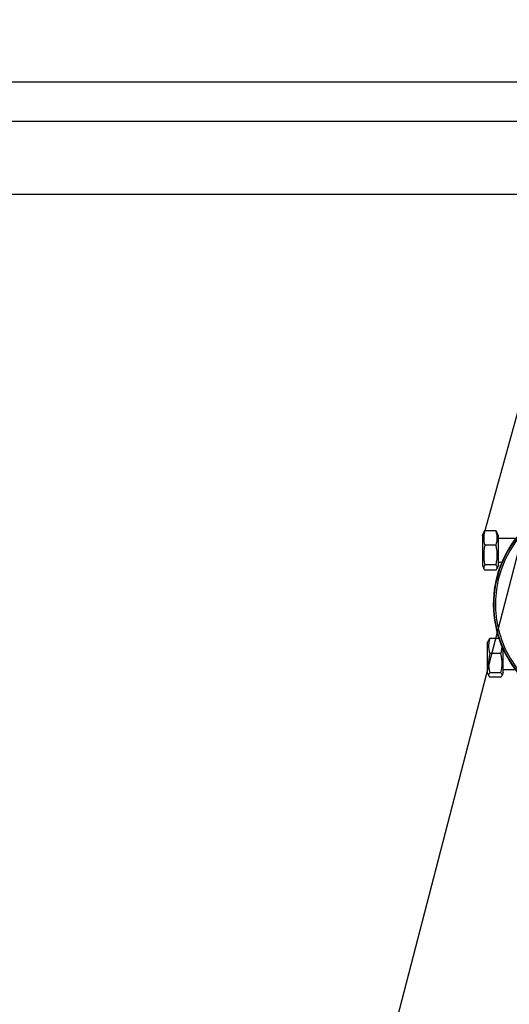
# Model space of a CAD drawing. Extents: x 40.7 to 137.4, y -250.8 to -221.5.
# Tile 129 of 256: x 60.992 to 61.365, y -240.386 to -239.636. Entities that reach past the tile are written whole.
import ezdxf

# ---------------------------------------------------------------- set-up
doc = ezdxf.new("R2010")
doc.units = 0
doc.header["$MEASUREMENT"] = 0
doc.linetypes.add('DASHDOT2', pattern=[0.5, 0.25, -0.125, 0, -0.125])
doc.layers.get('0').update_dxf_attribs({"linetype": 'CONTINUOUS'})
doc.layers.add('AC-FRIGORÍFICA', color=20, linetype='DASHDOT2')
doc.layers.add('paredes1', color=8, linetype='CONTINUOUS')

msp = doc.modelspace()

# ---------------------------------------------------------------- linework, layer by layer
at = {"color": 5}
msp.add_line((61.47653, -239.63575), (61.08474, -241.14685), dxfattribs=at)
at = {"color": 6, "linetype": 'Continuous'}
for p, q in [((61.34436, -240.02923), (61.34551, -240.02653)), ((61.35474, -240.02548), (61.34619, -240.02548)), ((61.35657, -240.02923), (61.35541, -240.02653)), ((61.34436, -240.02923), (61.34436, -240.05169)), ((61.35657, -240.05169), (61.35657, -240.02923)), ((61.36999, -240.0313), (61.35657, -240.0313)), ((61.35474, -240.03645), (61.34619, -240.03645)), ((61.35907, -240.04962), (61.35657, -240.04962)), ((61.34436, -240.05169), (61.34551, -240.05439)), ((61.35474, -240.05142), (61.34619, -240.05142)), ((61.35474, -240.05544), (61.34619, -240.05544)), ((61.35657, -240.05169), (61.35541, -240.05439)), ((61.34802, -240.11103), (61.3491, -240.1085)), ((61.34802, -240.11103), (61.34802, -240.13349)), ((61.35691, -240.10751), (61.34985, -240.10751)), ((61.36023, -240.13349), (61.36023, -240.11534)), ((61.3584, -240.11904), (61.34985, -240.11904)), ((61.34802, -240.13349), (61.3491, -240.13602)), ((61.3584, -240.13378), (61.34985, -240.13378)), ((61.36023, -240.13349), (61.35915, -240.13602)), ((61.36963, -240.13142), (61.36023, -240.13142)), ((61.3584, -240.13701), (61.34985, -240.13701))]:
    msp.add_line(p, q, dxfattribs=at)
for points in [[(61.34619, -240.02548), (61.34576, -240.02709), (61.34547, -240.02864), (61.34532, -240.03019), (61.34532, -240.03174), (61.34547, -240.03329), (61.34576, -240.03484), (61.34619, -240.03645)], [(61.3455, -240.02655), (61.34576, -240.02607), (61.34619, -240.02548)], [(61.35474, -240.03645), (61.35516, -240.03484), (61.35546, -240.03329), (61.35561, -240.03174), (61.35561, -240.03019), (61.35546, -240.02864), (61.35516, -240.02709), (61.35474, -240.02548)], [(61.35474, -240.02548), (61.35516, -240.02607), (61.35542, -240.02655)], [(61.34619, -240.03645), (61.34576, -240.03864), (61.34547, -240.04076), (61.34532, -240.04288), (61.34532, -240.04499), (61.34547, -240.04711), (61.34576, -240.04923), (61.34619, -240.05142)], [(61.35474, -240.05142), (61.35516, -240.04923), (61.35546, -240.04711), (61.35561, -240.04499), (61.35561, -240.04288), (61.35546, -240.04076), (61.35516, -240.03864), (61.35474, -240.03645)], [(61.34619, -240.05142), (61.34576, -240.05201), (61.34547, -240.05258), (61.34532, -240.05315), (61.34532, -240.05372), (61.34547, -240.05428), (61.3455, -240.05437)], [(61.3455, -240.05437), (61.34576, -240.05485), (61.34619, -240.05544)], [(61.35542, -240.05437), (61.35546, -240.05428), (61.35561, -240.05372), (61.35561, -240.05315), (61.35546, -240.05258), (61.35516, -240.05201), (61.35474, -240.05142)], [(61.35474, -240.05544), (61.35516, -240.05485), (61.35542, -240.05437)], [(61.34985, -240.10751), (61.34942, -240.1092), (61.34913, -240.11083), (61.34898, -240.11246), (61.34898, -240.11409), (61.34913, -240.11572), (61.34942, -240.11735), (61.34985, -240.11904)], [(61.34909, -240.10853), (61.34913, -240.10844), (61.34942, -240.10798), (61.34985, -240.10751)], [(61.3584, -240.11904), (61.35883, -240.11735), (61.35912, -240.11572), (61.35927, -240.11409), (61.35927, -240.11308)], [(61.34985, -240.11904), (61.34942, -240.12119), (61.34913, -240.12329), (61.34898, -240.12537), (61.34898, -240.12745), (61.34913, -240.12953), (61.34942, -240.13163), (61.34985, -240.13378)], [(61.3584, -240.13378), (61.35883, -240.13163), (61.35912, -240.12953), (61.35927, -240.12745), (61.35927, -240.12537), (61.35912, -240.12329), (61.35883, -240.12119), (61.3584, -240.11904)], [(61.34985, -240.13378), (61.34942, -240.13426), (61.34913, -240.13471), (61.34898, -240.13517), (61.34898, -240.13562), (61.34909, -240.13599)], [(61.35916, -240.13599), (61.35927, -240.13562), (61.35927, -240.13517), (61.35912, -240.13471), (61.35883, -240.13426), (61.3584, -240.13378)], [(61.34909, -240.13599), (61.34913, -240.13608), (61.34942, -240.13654), (61.34985, -240.13701)], [(61.3584, -240.13701), (61.35883, -240.13654), (61.35912, -240.13608), (61.35916, -240.13599)]]:
    msp.add_lwpolyline(points, dxfattribs=at)
for radius, start, end in [(0.08216, 138.00604, 228.00604), (0.08182, 138.00604, 228.00604), (0.08059, 138.00607, 228.00602)]:
    msp.add_arc((61.43474, -240.08139), radius, start, end, dxfattribs=at)
at = {"layer": 'AC-FRIGORÍFICA'}
msp.add_line((61.34452, -240.03152), (61.45419, -239.63401), dxfattribs=at)
at = {"layer": 'paredes1'}
for p, q in [((60.03523, -239.68299), (65.41646, -239.68299)), ((60.03523, -239.71299), (65.41646, -239.71299)), ((60.03523, -239.76864), (65.41646, -239.76864))]:
    msp.add_line(p, q, dxfattribs=at)

doc.saveas('drawing.dxf')
